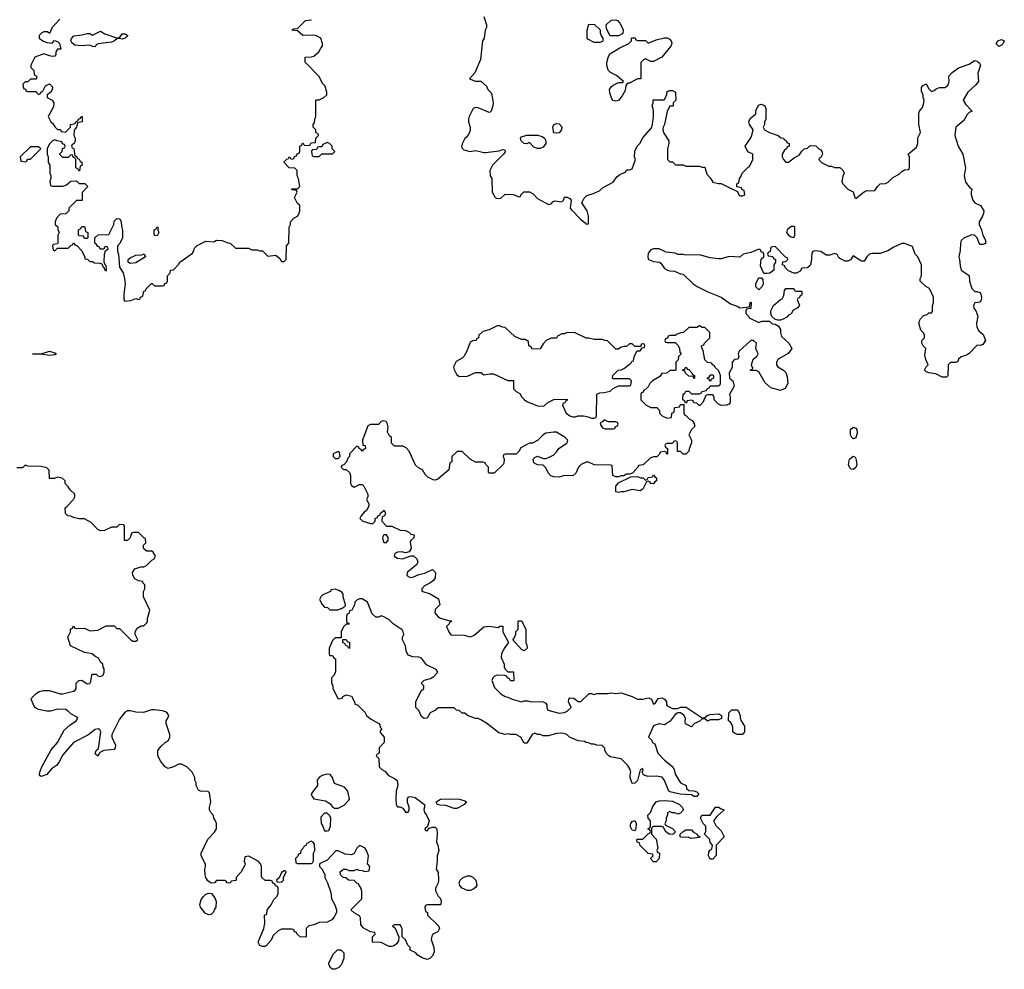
# Model space of a CAD drawing. Header units: inches. Extents: x 2535814 to 2694957, y 540737 to 728403.
# Tile 77 of 106: x 2553770 to 2561070, y 701569 to 708607. Entities that reach past the tile are written whole.
import ezdxf

# ---------------------------------------------------------------- set-up
doc = ezdxf.new("R2010")
doc.units = ezdxf.units.IN
doc.header["$MEASUREMENT"] = 0
doc.layers.add('C5750', color=7, linetype='Continuous')
doc.layers.add('C5760', color=7, linetype='Continuous')

msp = doc.modelspace()

# ---------------------------------------------------------------- linework, layer by layer
at = {"layer": 'C5750', "color": 5, "elevation": 40}
for points in [[(2554067.7, 708612.3), (2554012, 708550), (2553990, 708506), (2553976.4, 708516.4), (2553950, 708518), (2553934, 708510), (2553914, 708490), (2553914, 708470), (2553942, 708450), (2553970, 708438.8), (2554010, 708434), (2554028, 708452), (2554050, 708444.7), (2554064.7, 708430), (2554074, 708390), (2554050, 708388), (2554038, 708370), (2554038, 708350), (2554030, 708338), (2554010, 708335.3), (2553990, 708339), (2553950, 708354), (2553882, 708330), (2553852, 708270), (2553852.7, 708252.7), (2553874, 708230), (2553878, 708198), (2553894, 708190), (2553894, 708170), (2553890, 708166), (2553850, 708166), (2553830, 708146), (2553810, 708146), (2553794, 708130), (2553798, 708098), (2553812.7, 708092.7), (2553818, 708078), (2553830, 708074), (2553890, 708074), (2553910, 708054), (2553922, 708058), (2553926, 708070), (2553942, 708078), (2553962, 708118), (2553990, 708132), (2554014, 708110), (2554011.6, 708088.4), (2554002, 708070), (2553974, 708050), (2553974, 708030), (2554011.1, 708011.1), (2554022, 707990), (2554019.6, 707960.4), (2553982, 707890), (2554002, 707850), (2554016.9, 707836.9), (2554030, 707814), (2554050, 707794), (2554072.7, 707792.7), (2554078, 707778), (2554110, 707774), (2554146, 707810), (2554146, 707830), (2554182, 707838), (2554186, 707850), (2554202, 707858), (2554206, 707870), (2554222, 707878), (2554226, 707890), (2554234, 707890), (2554234, 707850), (2554198, 707842), (2554192, 707810), (2554172.7, 707787.3), (2554172, 707750), (2554182, 707730), (2554182, 707710), (2554174, 707690), (2554158, 707682), (2554154, 707670), (2554158, 707658), (2554171.6, 707651.6), (2554178, 707598), (2554192.7, 707592.7), (2554198, 707578), (2554210, 707574), (2554218, 707558), (2554231.6, 707551.6), (2554234, 707530), (2554218, 707522), (2554212.7, 707487.3), (2554207.3, 707487.3), (2554202, 707502), (2554186, 707510), (2554186, 707570), (2554182, 707582), (2554167.3, 707587.3), (2554162, 707602), (2554150, 707606), (2554130, 707586), (2554090, 707586), (2554068.4, 707608.4), (2554068, 707612), (2554086, 707630), (2554087.3, 707652.7), (2554102, 707658), (2554106, 707670), (2554102, 707682), (2554087.3, 707687.3), (2554082, 707702), (2554048.4, 707708.4), (2554030, 707718), (2554014, 707710), (2553990, 707686), (2553974, 707650), (2553974, 707610), (2553982, 707590), (2553982, 707550), (2553994, 707530), (2553994, 707470), (2554002, 707450), (2554002, 707430), (2553994, 707410), (2553998, 707378), (2554010, 707374), (2554090, 707374), (2554116.4, 707383.6), (2554148.4, 707411.6), (2554190, 707414), (2554210, 707394), (2554252.7, 707392.7), (2554274, 707370), (2554232.7, 707327.3), (2554232, 707268), (2554190, 707266), (2554134, 707210), (2554134, 707190), (2554112.7, 707167.3), (2554070, 707166), (2554043.6, 707136.4), (2554034, 707110), (2554034, 707090), (2554051.6, 707071.6), (2554052.7, 707052.7), (2554062, 707030), (2554054, 707010), (2554054, 706950), (2554050, 706946), (2554018, 706942), (2554014, 706930), (2554018, 706898), (2554030, 706894), (2554050, 706914), (2554130, 706914), (2554150, 706934), (2554162, 706938), (2554170, 706954), (2554178, 706938), (2554192.7, 706932.7), (2554230, 706894), (2554254, 706846), (2554254, 706834), (2554271.6, 706831.6), (2554290, 706814), (2554310, 706814), (2554325.4, 706805.4), (2554363.6, 706803.6), (2554378, 706798), (2554390, 706774), (2554394, 706774), (2554402, 706750), (2554410, 706746), (2554414, 706750), (2554410, 706786), (2554406, 706786), (2554395.3, 706810), (2554398, 706870), (2554406, 706894), (2554426, 706910), (2554422, 706922), (2554410, 706926), (2554398, 706922), (2554394, 706906), (2554367.3, 706907.3), (2554362, 706922), (2554350, 706926), (2554340.4, 706940.4), (2554326, 706950), (2554326, 706990), (2554352.7, 707012.7), (2554430, 707014), (2554468, 707090), (2554470, 707114), (2554490, 707134), (2554511.3, 707131.3), (2554522, 707110), (2554523.6, 707076.4), (2554531.6, 707048.4), (2554531.6, 706991.6), (2554511.6, 706948.4), (2554494, 706930), (2554494, 706890), (2554502, 706870), (2554510, 706774), (2554536, 706730), (2554546.8, 706690), (2554551.3, 706650), (2554542, 706570), (2554542, 706530), (2554550, 706522), (2554594.6, 706525.4), (2554630, 706542), (2554650, 706534), (2554662, 706538), (2554666, 706550), (2554682, 706558), (2554690, 706594), (2554702, 706598), (2554706, 706610), (2554748.4, 706651.6), (2554751.6, 706651.6), (2554770, 706634), (2554830, 706634), (2554842, 706638), (2554847.3, 706652.7), (2554862, 706658), (2554866, 706670), (2554866, 706710), (2554886, 706730), (2554888.9, 706751.1), (2554910, 706754), (2554948.4, 706791.6), (2554958, 706810), (2555050, 706878), (2555059, 706890), (2555066.6, 706913.4), (2555086.3, 706933.7), (2555150, 706964.7), (2555210, 706962), (2555230, 706972), (2555271.6, 706971.6), (2555312.7, 706952.7), (2555331.6, 706951.6), (2555370, 706914), (2555467.3, 706912.7), (2555490, 706902), (2555530, 706902), (2555550, 706894), (2555570, 706894), (2555610, 706854), (2555670, 706862), (2555698, 706838), (2555710, 706814), (2555730, 706814), (2555746, 706830), (2555748.4, 706931.6), (2555766, 706950), (2555768, 707070), (2555778, 707090), (2555778, 707110), (2555803.1, 707136.9), (2555830, 707152), (2555838, 707162), (2555848, 707190), (2555848, 707210), (2555846, 707230), (2555830, 707246), (2555808, 707290), (2555826, 707330), (2555822, 707342), (2555790, 707346), (2555786, 707350), (2555790, 707354), (2555830, 707354), (2555846, 707370), (2555838, 707430), (2555826, 707450), (2555826, 707490), (2555810, 707506), (2555768.4, 707508.4), (2555728.9, 707551.1), (2555750, 707574), (2555762, 707578), (2555770, 707594), (2555778, 707578), (2555790, 707574), (2555802, 707578), (2555807.3, 707592.7), (2555822, 707598), (2555827.3, 707612.7), (2555842, 707618), (2555846, 707630), (2555846, 707670), (2555862, 707678), (2555867.3, 707692.7), (2555872.7, 707692.7), (2555878, 707678), (2555910, 707674), (2555922, 707678), (2555930, 707694), (2555962, 707698), (2555966, 707730), (2555986, 707750), (2555982, 707762), (2555966, 707770), (2555966, 707790), (2555946, 707810), (2555946, 707830), (2555956.4, 707843.6), (2555958, 707870), (2555966, 707890), (2555966, 708010), (2555970, 708014), (2555990, 708014), (2556026, 708030), (2556046, 708050), (2556048, 708070), (2556033.6, 708113.6), (2556014.6, 708134.6), (2555990, 708186), (2555887.3, 708292.7), (2555886, 708330), (2555930, 708332), (2555950, 708338), (2555988.7, 708370), (2556002.7, 708397.3), (2556015.3, 708410), (2556015.3, 708430), (2556002, 708470), (2555970, 708488.7), (2555950, 708493.2), (2555870, 708489.2), (2555830, 708524), (2555788, 708530), (2555800.4, 708539.6), (2555830, 708542), (2555890, 708601), (2555932.5, 708607.5)], [(2557211.3, 708630), (2557231.3, 708570), (2557231.3, 708550), (2557222, 708530), (2557214, 708470), (2557202, 708450), (2557187.1, 708312.9), (2557145.4, 708214.6), (2557106, 708170), (2557150, 708152), (2557190, 708152), (2557230, 708114), (2557242, 708090), (2557265.4, 708065.4), (2557271.1, 708051.1), (2557281, 707990), (2557278, 707970), (2557264.7, 707930), (2557258.8, 707921.2), (2557250, 707919), (2557170, 707954), (2557150, 707955.3), (2557131.6, 707948.4), (2557102, 707890), (2557098, 707870), (2557098, 707850), (2557110.9, 707810.9), (2557110, 707786), (2557099.8, 707760.2), (2557083.6, 707736.4), (2557070, 707726), (2557050, 707686), (2557044.7, 707664.7), (2557050, 707654), (2557063.6, 707643.6), (2557110, 707631.3), (2557150, 707638), (2557210, 707622), (2557222.5, 707622.5), (2557324, 707636), (2557350, 707644.7), (2557362, 707642), (2557370, 707634), (2557372, 707630), (2557358, 707610), (2557274.8, 707530), (2557256, 707490), (2557258, 707450), (2557271.3, 707430), (2557274, 707330), (2557294, 707290), (2557310, 707282), (2557336.4, 707283.6), (2557370, 707314), (2557430, 707312), (2557470, 707294), (2557482, 707298), (2557486, 707310), (2557508.4, 707331.6), (2557550, 707332), (2557576.9, 707316.9), (2557610, 707282), (2557690, 707238), (2557710, 707242), (2557722, 707258), (2557736.4, 707263.6), (2557790, 707258), (2557802, 707270), (2557808.9, 707291.1), (2557830, 707292), (2557850, 707282), (2557858, 707270), (2557852, 707210), (2557859.6, 707199.6), (2557927.9, 707127.9), (2557962.8, 707102.8), (2557970, 707092), (2557986, 707094), (2557988, 707150), (2557978, 707190), (2557938, 707250), (2557954.6, 707285.4), (2557974.6, 707305.4), (2558030, 707322), (2558070, 707342), (2558090, 707362), (2558170, 707402), (2558196.4, 707443.6), (2558220.4, 707459.6), (2558262, 707478), (2558270, 707494), (2558290, 707494), (2558310, 707502), (2558335.3, 707570), (2558328, 707590), (2558330, 707634), (2558348, 707670), (2558368, 707690), (2558390, 707732), (2558453.6, 707806.4), (2558462, 707830), (2558468.7, 707890), (2558468, 707930), (2558467.3, 707947.3), (2558458, 707970), (2558466, 707990), (2558467.3, 708012.7), (2558547.3, 708012.7), (2558556.4, 708023.6), (2558567.3, 708052.7), (2558570, 708074), (2558590, 708082), (2558610, 708082), (2558632, 708070), (2558634, 708010), (2558614, 707990), (2558614, 707970), (2558610, 707966), (2558590, 707966), (2558571.1, 707928.9), (2558550.7, 707829.3), (2558541, 707810), (2558538, 707790), (2558546.4, 707766.4), (2558582, 707710), (2558582, 707690), (2558572, 707650), (2558572.7, 707592.7), (2558574, 707570), (2558590, 707554), (2558610, 707554), (2558632.7, 707532.7), (2558690, 707532), (2558710, 707522), (2558810, 707522), (2558830, 707514), (2558850, 707514), (2558863.6, 707463.6), (2558890, 707434), (2558910, 707402), (2558950, 707392), (2558970, 707392), (2559039.6, 707359.6), (2559092.7, 707332.7), (2559102, 707310), (2559110, 707302), (2559130, 707302), (2559146, 707310), (2559142, 707342), (2559127.3, 707347.3), (2559122, 707362), (2559087.3, 707367.3), (2559086, 707390), (2559102, 707398), (2559106, 707430), (2559116.4, 707443.6), (2559126, 707470), (2559170, 707514), (2559182, 707518), (2559206, 707570), (2559206, 707610), (2559168.9, 707628.9), (2559148, 707670), (2559190, 707732), (2559199, 707750), (2559208.7, 707790), (2559182, 707830), (2559175.3, 707850), (2559185.6, 707874.4), (2559228, 707910), (2559228.9, 707931.1), (2559247.3, 707972.7), (2559270, 707982), (2559294, 707970), (2559302, 707950), (2559302, 707870), (2559292.7, 707847.3), (2559292, 707830), (2559282, 707810), (2559291.6, 707791.6), (2559330, 707771.3), (2559394, 707750), (2559412.7, 707732.7), (2559434, 707730), (2559438, 707718), (2559450, 707714), (2559458, 707698), (2559474, 707690), (2559474, 707670), (2559458, 707662), (2559454, 707650), (2559439.6, 707640.4), (2559422, 707610), (2559422, 707590), (2559432, 707570), (2559450, 707552), (2559470, 707552), (2559514.6, 707585.4), (2559550, 707602), (2559570, 707634), (2559586, 707650), (2559610, 707654), (2559630, 707674), (2559672.7, 707672.7), (2559694, 707650), (2559710, 707642), (2559718, 707630), (2559722, 707610), (2559710, 707586), (2559698, 707582), (2559694, 707570), (2559714, 707550), (2559770, 707522), (2559790, 707522), (2559811.6, 707511.6), (2559851.1, 707511.1), (2559872.7, 707492.7), (2559882, 707470), (2559871.6, 707448.4), (2559866, 707410), (2559870, 707394), (2559910, 707352), (2559950, 707332), (2559962, 707290), (2559970, 707282), (2560000, 707307)], [(2560000, 706824.7), (2559950, 706858), (2559930, 706828), (2559910, 706818), (2559890, 706818), (2559854.6, 706834.6), (2559843.1, 706843.1), (2559830, 706866), (2559814.6, 706874.6), (2559776.9, 706863.1), (2559750, 706862), (2559710, 706888.7), (2559665.4, 706894.6), (2559651.6, 706888.4), (2559643.6, 706876.4), (2559638, 706810), (2559630, 706786), (2559610, 706768), (2559570, 706766), (2559556.9, 706743.1), (2559530, 706728), (2559508.4, 706728.4), (2559470, 706746), (2559446, 706770), (2559442, 706782), (2559426, 706790), (2559427.3, 706812.7), (2559450, 706814), (2559466, 706830), (2559462, 706842), (2559447.3, 706847.3), (2559370, 706926), (2559338, 706922), (2559334, 706890), (2559318, 706882), (2559314, 706870), (2559318, 706858), (2559352.7, 706852.7), (2559358, 706838), (2559374, 706830), (2559374, 706810), (2559362, 706790), (2559362, 706750), (2559331.6, 706728.4), (2559310, 706726), (2559287.3, 706727.3), (2559263.1, 706783.1), (2559268.4, 706831.6), (2559286, 706850), (2559286, 706870), (2559282, 706882), (2559267.3, 706887.3), (2559262, 706902), (2559250, 706906), (2559190, 706882), (2559134, 706870), (2559110, 706848), (2559030, 706852.7), (2558970, 706835.3), (2558950, 706834), (2558890, 706841.2), (2558810, 706864), (2558710, 706862), (2558690, 706868), (2558650, 706868), (2558630, 706878), (2558563.1, 706883.1), (2558510, 706908.7), (2558470, 706909), (2558450, 706902), (2558430, 706878), (2558426, 706846), (2558432, 706830), (2558470, 706816), (2558514, 706810), (2558523.6, 706803.6), (2558550, 706762), (2558574, 706750), (2558590, 706744.7), (2558623.6, 706743.6), (2558670, 706724.7), (2558690, 706722), (2558762, 706650), (2558792, 706630), (2558872, 706590), (2558970, 706551.3), (2559041, 706501), (2559090, 706484.7), (2559110, 706472), (2559182, 706478), (2559186, 706510), (2559192.7, 706512.7), (2559190, 706466), (2559158, 706462), (2559154, 706450), (2559154, 706430), (2559174, 706410), (2559178, 706398), (2559250, 706362), (2559272.7, 706372.7), (2559330, 706374), (2559350, 706354), (2559371.6, 706351.6), (2559396.9, 706336.9), (2559411.3, 706311.3), (2559411.3, 706288.7), (2559418.8, 706258.8), (2559471.3, 706210), (2559494, 706170), (2559466.4, 706133.6), (2559394, 706090), (2559382, 706070), (2559382, 706050), (2559390, 706034), (2559434, 706010), (2559451.1, 705991.1), (2559459.8, 705959.8), (2559464.7, 705910), (2559446.4, 705873.6), (2559410, 705859), (2559338, 705878), (2559296.4, 705916.4), (2559250, 705998), (2559230, 706008), (2559190, 706006), (2559186, 706010), (2559202, 706018), (2559206, 706030), (2559198, 706038), (2559195.3, 706050), (2559209, 706090), (2559235.3, 706110), (2559244, 706130), (2559228.7, 706170), (2559233.2, 706210), (2559210, 706228.7), (2559190, 706228.7), (2559104.7, 706150), (2559098, 706130), (2559102, 706110), (2559094, 706090), (2559070, 706088), (2559052, 706070), (2559052, 706030), (2559031.3, 705990), (2559032, 705950), (2559058, 705930), (2559066, 705890), (2559032, 705830), (2559038, 705810), (2559038, 705770), (2559030, 705758), (2559010.9, 705749.1), (2558970, 705748.7), (2558950, 705758), (2558918, 705790), (2558918, 705810), (2558910, 705826), (2558870, 705826), (2558858, 705822), (2558834, 705770), (2558811.6, 705748.4), (2558808.4, 705748.4), (2558790, 705766), (2558767.3, 705767.3), (2558762, 705782), (2558750, 705786), (2558718, 705782), (2558712.7, 705767.3), (2558706, 705766), (2558702, 705782), (2558686, 705790), (2558688.4, 705831.6), (2558702, 705838), (2558710, 705854), (2558730, 705854), (2558750, 705834), (2558810, 705834), (2558822, 705838), (2558828.4, 705851.6), (2558862, 705858), (2558866, 705870), (2558882, 705878), (2558890, 705894), (2558950, 705894), (2558962, 705898), (2558966, 705910), (2558966, 705970), (2558958, 705990), (2558950, 706006), (2558926, 706030), (2558922, 706042), (2558906, 706050), (2558902, 706062), (2558870, 706066), (2558850, 706086), (2558836.4, 706156.4), (2558827.3, 706172.7), (2558826, 706190), (2558842, 706198), (2558846, 706210), (2558886, 706250), (2558886, 706290), (2558850, 706326), (2558830, 706326), (2558810, 706338), (2558790, 706326), (2558730, 706326), (2558691.6, 706288.4), (2558672.7, 706287.3), (2558643.6, 706276.4), (2558630, 706266), (2558590, 706266), (2558578, 706262), (2558572.7, 706247.3), (2558558, 706242), (2558554, 706230), (2558558, 706218), (2558570, 706214), (2558630, 706214), (2558651.6, 706191.6), (2558662, 706170), (2558663.6, 706143.6), (2558674, 706130), (2558654, 706110), (2558652.7, 706087.3), (2558634, 706070), (2558634, 706010), (2558630, 706006), (2558590, 706006), (2558567.3, 705987.3), (2558530, 705986), (2558516.9, 705963.1), (2558462, 705930), (2558442, 705910), (2558430, 705886), (2558410, 705866), (2558398, 705862), (2558392.7, 705847.3), (2558378, 705842), (2558374, 705830), (2558374, 705790), (2558414, 705750), (2558430, 705742), (2558450, 705734), (2558492.7, 705732.7), (2558514, 705710), (2558514, 705690), (2558534, 705670), (2558570, 705654), (2558602, 705658), (2558606, 705690), (2558622, 705698), (2558626, 705730), (2558630, 705734), (2558662, 705738), (2558670, 705754), (2558694, 705754), (2558694, 705690), (2558698, 705678), (2558710, 705674), (2558734, 705650), (2558756.9, 705636.9), (2558774, 705610), (2558772, 705590), (2558752, 705570), (2558732, 705530), (2558752, 705490), (2558752, 705470), (2558732.7, 705427.3), (2558731.6, 705408.4), (2558710, 705386), (2558690, 705386), (2558670, 705406), (2558647.3, 705407.3), (2558646, 705470), (2558642, 705482), (2558630, 705486), (2558618, 705482), (2558610, 705466), (2558570, 705466), (2558558, 705462), (2558554, 705450), (2558558, 705438), (2558574, 705430), (2558572.7, 705387.3), (2558567.3, 705387.3), (2558562, 705402), (2558550, 705406), (2558518, 705402), (2558512.7, 705387.3), (2558492.7, 705367.3), (2558470, 705366), (2558443.6, 705356.4), (2558391.6, 705308.4), (2558358, 705302), (2558354, 705290), (2558312.7, 705247.3), (2558290, 705238), (2558270, 705238), (2558250, 705226), (2558230, 705226), (2558210, 705218), (2558190, 705218), (2558168, 705230), (2558162, 705302), (2558150, 705306), (2558030, 705308.7), (2557988.4, 705328.4), (2557970, 705328.7), (2557932, 705310), (2557912, 705290), (2557892.7, 705247.3), (2557870, 705226), (2557810, 705228), (2557770, 705215.3), (2557730, 705218), (2557707.3, 705227.3), (2557688.4, 705248.4), (2557670, 705286), (2557650, 705306), (2557610, 705308), (2557582, 705322), (2557578, 705350), (2557590, 705362), (2557610, 705372), (2557650, 705354), (2557670, 705354), (2557690, 705362), (2557730, 705382), (2557753.6, 705406.4), (2557768, 705430), (2557828, 705470), (2557834, 705490), (2557815.3, 705510), (2557750, 705549), (2557731.1, 705548.9), (2557670, 705542), (2557652, 705530), (2557610, 705488), (2557571.6, 705468.4), (2557552.7, 705467.3), (2557530, 705458), (2557486.4, 705433.6), (2557470, 705406), (2557450, 705386), (2557370, 705386), (2557358, 705382), (2557354, 705370), (2557362, 705350), (2557359.6, 705320.4), (2557354, 705310), (2557287.3, 705247.3), (2557250, 705246), (2557246, 705250), (2557246, 705290), (2557226, 705310), (2557222, 705322), (2557207.3, 705327.3), (2557148.4, 705328.4), (2557108.9, 705348.9), (2557050, 705406), (2557012.7, 705407.3), (2556974, 705370), (2556974, 705330), (2556958, 705322), (2556952, 705270), (2556870, 705202), (2556850, 705195.3), (2556836.4, 705196.4), (2556796.4, 705216.4), (2556776.4, 705236.4), (2556755.3, 705270), (2556726.3, 705286.3), (2556705.6, 705305.6), (2556658, 705410), (2556634.6, 705434.6), (2556610, 705446), (2556550, 705446), (2556527.3, 705467.3), (2556526, 705510), (2556510, 705526), (2556498, 705550), (2556502, 705590), (2556498, 705610), (2556486, 705630), (2556465.4, 705634.6), (2556450, 705628), (2556430, 705608), (2556370, 705608), (2556350, 705598), (2556312, 705490), (2556314, 705454), (2556332, 705450), (2556334, 705430), (2556318, 705422), (2556310, 705408), (2556302, 705422), (2556286, 705430), (2556282, 705442), (2556270, 705446), (2556214, 705390), (2556214, 705370), (2556203.6, 705356.4), (2556194, 705330), (2556172.7, 705307.3), (2556158, 705302), (2556154, 705290), (2556170, 705274), (2556190, 705274), (2556214, 705250), (2556222, 705230), (2556222, 705170), (2556230, 705154), (2556250, 705142), (2556290, 705162), (2556310, 705162), (2556322, 705150), (2556352, 705090), (2556352, 705070), (2556342, 705050), (2556359.6, 705019.6), (2556359.6, 705000.4), (2556342, 704970), (2556323.5, 704956.5), (2556301, 704930), (2556292, 704910), (2556314, 704890), (2556370, 704872), (2556387.3, 704872.7), (2556406, 704890), (2556406, 704910), (2556422, 704918), (2556426, 704930), (2556442, 704938), (2556446, 704950), (2556471.1, 704971.1), (2556482, 704950), (2556474, 704930), (2556458, 704922), (2556454, 704890), (2556490, 704854), (2556530, 704854), (2556590, 704824.7), (2556630, 704822), (2556654, 704810), (2556670, 704794), (2556694, 704790), (2556692.7, 704767.3), (2556670, 704746), (2556665.4, 704734.6), (2556671.3, 704688.7), (2556658, 704662), (2556630, 704655.3), (2556603.1, 704663.1), (2556570, 704661.2), (2556551.3, 704650), (2556547.3, 704630), (2556570, 704616), (2556608.9, 704611.1), (2556670, 704634), (2556690, 704634), (2556714, 704610), (2556722, 704590), (2556714, 704570), (2556642.8, 704510), (2556640.7, 704490), (2556650, 704480.7), (2556670, 704474), (2556690, 704477.3), (2556730, 704496), (2556774.6, 704505.4), (2556830, 704532), (2556854, 704510), (2556851.3, 704470), (2556838, 704450), (2556812, 704430), (2556771.3, 704410), (2556751.3, 704390), (2556751.6, 704371.6), (2556812.8, 704352.8), (2556874.4, 704314.4), (2556884.7, 704270), (2556850, 704235.3), (2556847.7, 704210), (2556870, 704182.8), (2556890, 704171), (2556950, 704154), (2556972.7, 704152.7), (2556970, 704146), (2556958, 704142), (2556954, 704130), (2556934, 704110), (2556952, 704070), (2556967.5, 704047.5), (2557066.4, 704046.4), (2557110, 704032), (2557138, 704042), (2557210, 704106), (2557250, 704111), (2557318, 704102), (2557330, 704112), (2557352.7, 704112.7), (2557352, 704070), (2557394, 703990), (2557366.4, 703953.6), (2557342, 703910), (2557339.6, 703879.6), (2557362, 703830), (2557362, 703810), (2557370, 703794), (2557390, 703774), (2557430, 703774), (2557434, 703710), (2557430, 703706), (2557410, 703706), (2557402, 703722), (2557386, 703730), (2557382, 703742), (2557367.3, 703747.3), (2557310, 703749), (2557290, 703742), (2557278, 703730), (2557271, 703710), (2557290, 703658), (2557338, 703610), (2557370, 703591), (2557390, 703586.8), (2557422, 703570), (2557490, 703551), (2557510, 703558), (2557538, 703558), (2557552.7, 703552.7), (2557650, 703551.3), (2557670, 703542), (2557678, 703530), (2557678, 703510), (2557686, 703490), (2557770, 703467.7), (2557808.9, 703471.1), (2557830, 703482), (2557858, 703510), (2557838, 703550), (2557842, 703570), (2557850, 703582), (2557879.6, 703579.6), (2557910, 703554), (2557930, 703554), (2557992.7, 703612.7), (2558010, 703614), (2558030, 703604.7), (2558048, 703612), (2558130, 703612), (2558150, 703618), (2558190, 703612), (2558230, 703618.8), (2558310.7, 703590.7), (2558350, 703571), (2558388.9, 703571.1), (2558430, 703582), (2558439.6, 703579.6), (2558454, 703570), (2558470, 703534), (2558482, 703538), (2558504, 703576), (2558530, 703581), (2558551, 703571), (2558559.8, 703559.8), (2558564.7, 703550), (2558564.7, 703530), (2558570, 703522), (2558610, 703502), (2558650, 703502), (2558670, 703512), (2558711.1, 703511.1), (2558830, 703432), (2558847.3, 703432.7), (2558866, 703450), (2558890, 703458), (2558950, 703462), (2558974, 703450), (2558972.7, 703427.3), (2558950, 703418), (2558890, 703418), (2558868.7, 703408.7), (2558850, 703426), (2558830, 703426), (2558811.6, 703408.4), (2558774, 703390), (2558750, 703366), (2558707.3, 703387.3), (2558703.1, 703403.1), (2558705.2, 703430), (2558693.2, 703453.2), (2558670, 703468.7), (2558650, 703469), (2558630, 703458), (2558593, 703407), (2558556.3, 703383.7), (2558550, 703381.2), (2558510, 703389.2), (2558470, 703374), (2558432, 703290), (2558454, 703270), (2558462, 703250), (2558478.8, 703238.8), (2558502, 703170), (2558550, 703118), (2558610.9, 703070.9), (2558622, 703050), (2558630, 703014), (2558670, 702952), (2558711.1, 702931.1), (2558714, 702910), (2558730, 702894), (2558768.4, 702891.6), (2558790, 702884.7), (2558804.7, 702870), (2558790, 702848.7), (2558770, 702849), (2558750, 702862), (2558665.6, 702865.6), (2558590, 702885.2), (2558584, 702890), (2558550, 702968), (2558533.2, 702993.2), (2558490, 703001.2), (2558430, 702997), (2558404.1, 703004.1), (2558395.3, 703010), (2558386, 703030), (2558392.9, 703047.1), (2558390, 703058), (2558370, 703046), (2558350.7, 702969.3), (2558330, 702948), (2558310, 702946), (2558295.3, 702990), (2558295.3, 703010), (2558302, 703030), (2558295.3, 703050), (2558278.6, 703078.6), (2558228.9, 703128.9), (2558150, 703144), (2558138, 703150), (2558118, 703170), (2558108, 703192), (2558108, 703208), (2558087.3, 703227.3), (2558048.9, 703228.9), (2558030, 703238), (2558010, 703238), (2557988.4, 703248.4), (2557968.9, 703248.9), (2557958, 703258), (2557910, 703262), (2557846, 703290), (2557826, 703310), (2557814.6, 703314.6), (2557790, 703318), (2557750, 703315.3), (2557690, 703298), (2557650, 703298), (2557630, 703308), (2557610, 703308), (2557590, 703318), (2557570, 703308), (2557530, 703246), (2557510, 703246), (2557486, 703290), (2557448.4, 703308.4), (2557410, 703308.7), (2557394, 703314), (2557370, 703309), (2557322, 703322), (2557230, 703394), (2557190, 703419), (2557170, 703428.7), (2557150, 703428.7), (2557090, 703448.7), (2557070, 703468), (2557050, 703468), (2557027.3, 703487.3), (2557008.4, 703488.4), (2556990, 703506), (2556872.7, 703507.3), (2556854, 703490), (2556814, 703470), (2556790.6, 703429.4), (2556770, 703426.6), (2556750, 703442), (2556730, 703486), (2556706, 703510), (2556708, 703550), (2556747.3, 703632.7), (2556766, 703650), (2556766, 703670), (2556746, 703690), (2556769.3, 703710.7), (2556816.5, 703723.5), (2556841.2, 703738.8), (2556869, 703770), (2556859, 703790), (2556786.3, 703826.3), (2556750, 703875.1), (2556730, 703882), (2556684, 703884), (2556650, 703898), (2556635.3, 703930), (2556630, 703966), (2556608, 704010), (2556608.7, 704030), (2556619, 704050), (2556614, 704070), (2556604.7, 704084.7), (2556538, 704130), (2556510, 704158), (2556470, 704182), (2556450, 704188), (2556430, 704178), (2556410, 704178), (2556382.7, 704202.7), (2556348, 704290), (2556310, 704314), (2556290, 704315.3), (2556271.6, 704308.4), (2556254, 704290), (2556252, 704270), (2556232, 704230), (2556214, 704226), (2556210, 704206), (2556198, 704202), (2556192.7, 704187.3), (2556192.7, 704152.7), (2556198, 704138), (2556210, 704134), (2556212.7, 704127.3), (2556190, 704126), (2556170, 704106), (2556154, 704070), (2556154, 704026), (2556110, 704026), (2556090, 704006), (2556064.7, 703950), (2556063.6, 703903.6), (2556070, 703894), (2556090, 703894), (2556098, 703878), (2556112, 703870), (2556112, 703770), (2556096.9, 703743.1), (2556082, 703730), (2556082, 703690), (2556091.6, 703671.6), (2556092.7, 703652.7), (2556102, 703630), (2556130, 703574), (2556162, 703578), (2556166, 703590), (2556190, 703602), (2556230, 703592), (2556254, 703546), (2556254, 703534), (2556274, 703530), (2556292.7, 703512.7), (2556330, 703474), (2556342, 703450), (2556370, 703424.7), (2556431.6, 703391.6), (2556439.6, 703379.6), (2556443.6, 703363.6), (2556454, 703350), (2556443.6, 703336.4), (2556443.6, 703323.6), (2556472, 703290), (2556472, 703250), (2556434, 703210), (2556434, 703170), (2556418, 703162), (2556414, 703150), (2556432, 703132), (2556434, 703070), (2556454, 703050), (2556476.9, 703036.9), (2556504.5, 703004.5), (2556550, 702984), (2556567.9, 702967.9), (2556573.4, 702930), (2556560.7, 702890), (2556558, 702830), (2556562, 702790), (2556570, 702774), (2556590, 702772), (2556610, 702762), (2556630, 702734), (2556650, 702734), (2556658, 702750), (2556658, 702770), (2556644, 702804), (2556645.6, 702834.4), (2556654, 702846), (2556669.4, 702850.6), (2556701.4, 702841.4), (2556772, 702790), (2556772, 702770), (2556766, 702754), (2556771, 702730), (2556786.8, 702710), (2556804.7, 702670), (2556794, 702626), (2556774, 702610), (2556778, 702598), (2556790, 702594), (2556806, 702614), (2556830, 702622), (2556850, 702622), (2556862, 702610), (2556864.7, 702570), (2556861, 702510), (2556871, 702490), (2556878, 702450), (2556864.7, 702410), (2556866, 702370), (2556858, 702310), (2556872.7, 702287.3), (2556874, 702230), (2556871.6, 702208.4), (2556852, 702170), (2556852, 702150), (2556871.6, 702111.6), (2556890, 702094), (2556894, 702070), (2556890, 702046), (2556790, 702046), (2556778, 702042), (2556774, 702030), (2556778, 701998), (2556794, 701990), (2556794, 701970), (2556874, 701890), (2556882, 701870), (2556870, 701846), (2556834, 701830), (2556825.4, 701814.6), (2556821, 701790), (2556841, 701730), (2556842, 701698), (2556830.9, 701669.1), (2556810, 701648), (2556790, 701642), (2556754.6, 701654.6), (2556716.4, 701676.4), (2556706, 701690), (2556666, 701710), (2556666, 701730), (2556647.3, 701747.3), (2556630, 701786), (2556606, 701810), (2556606, 701870), (2556590, 701898), (2556550, 701898), (2556534, 701890), (2556552.7, 701872.7), (2556582, 701810), (2556579.6, 701780.4), (2556563.6, 701756.4), (2556550, 701746), (2556530, 701738), (2556510, 701738), (2556450, 701768), (2556386, 701770), (2556386, 701810), (2556406, 701830), (2556402, 701842), (2556370, 701846), (2556316.4, 701876.4), (2556300.4, 701900.4), (2556298, 701950), (2556290, 701966), (2556250, 701986), (2556226, 702010), (2556306, 702090), (2556307.3, 702147.3), (2556298, 702178), (2556286, 702190), (2556282, 702202), (2556270, 702206), (2556250, 702226), (2556208.4, 702228.4), (2556187.3, 702247.3), (2556168.4, 702248.4), (2556148.4, 702268.4), (2556146, 702290), (2556170, 702311.3), (2556191.1, 702311.1), (2556210, 702302), (2556250, 702302), (2556270, 702312), (2556283.6, 702303.6), (2556310, 702302), (2556330, 702294), (2556362, 702298), (2556366, 702330), (2556348, 702350), (2556355.3, 702410), (2556342, 702450), (2556330, 702468), (2556290, 702486), (2556270, 702466), (2556250, 702426), (2556230, 702418), (2556183.1, 702423.1), (2556130, 702448), (2556112.7, 702447.3), (2556050, 702378), (2555994, 702350), (2555994, 702330), (2556010, 702314), (2556031.6, 702271.6), (2556032, 702250), (2556052, 702210), (2556076.9, 702136.9), (2556082, 702090), (2556106.4, 702046.4), (2556118, 702010), (2556118, 701990), (2556102, 701958), (2556083.6, 701936.4), (2556050, 701918), (2555990, 701915.3), (2555950, 701898), (2555914, 701890), (2555894, 701870), (2555894, 701810), (2555890, 701806), (2555848.4, 701808.4), (2555826, 701830), (2555822, 701842), (2555807.3, 701847.3), (2555802, 701862), (2555790, 701866), (2555710, 701866), (2555685.4, 701854.6), (2555650, 701818), (2555635.3, 701784.7), (2555596.9, 701743.1), (2555590, 701738), (2555570, 701738), (2555550, 701746), (2555538, 701770), (2555579, 701870), (2555588, 701910), (2555586, 701970), (2555602, 701978), (2555606, 702010), (2555633.6, 702046.4), (2555654.6, 702085.4), (2555678, 702110), (2555686, 702130), (2555686, 702170), (2555682, 702182), (2555667.3, 702187.3), (2555662, 702202), (2555647.3, 702207.3), (2555642, 702222), (2555630, 702226), (2555590, 702226), (2555566, 702250), (2555562, 702262), (2555562, 702330), (2555555.3, 702350), (2555538, 702370), (2555470, 702408), (2555438, 702402), (2555434, 702370), (2555442, 702350), (2555439.6, 702340.4), (2555412, 702290), (2555374, 702250), (2555374, 702230), (2555370, 702226), (2555338, 702222), (2555330, 702206), (2555308.4, 702208.4), (2555302, 702222), (2555290, 702226), (2555230, 702226), (2555214, 702210), (2555190, 702206), (2555164.7, 702224.7), (2555149.3, 702249.3), (2555144, 702270), (2555142, 702310), (2555148.7, 702330), (2555148.4, 702348.4), (2555115.3, 702410), (2555115.3, 702430), (2555166, 702534), (2555215.5, 702584.5), (2555229, 702610), (2555228.9, 702648.9), (2555222, 702670), (2555208.7, 702690), (2555208, 702708), (2555186, 702730), (2555178, 702750), (2555178, 702770), (2555188, 702810), (2555176.4, 702876.4), (2555167.3, 702887.3), (2555110, 702888), (2555096.4, 702896.4), (2555078, 702930), (2555078, 702950), (2555068, 702970), (2555068, 702990), (2555048.9, 703028.9), (2555008.9, 703068.9), (2554970, 703088), (2554950, 703088.7), (2554910, 703068.7), (2554870, 703058), (2554848.9, 703068.9), (2554815.3, 703110), (2554795.3, 703150), (2554795.3, 703190), (2554818, 703222), (2554848, 703250), (2554870, 703262), (2554884, 703290), (2554884, 703310), (2554855.3, 703390), (2554855.3, 703410), (2554869.4, 703430.6), (2554876, 703450), (2554862.7, 703470), (2554850, 703476.9), (2554830, 703483.6), (2554768.3, 703491.7), (2554748.4, 703491.6), (2554687.1, 703472.9), (2554630, 703473.6), (2554590, 703485.6), (2554570, 703484.2), (2554546.4, 703470), (2554510, 703423.7), (2554454, 703310), (2554454, 703290), (2554481, 703230), (2554478, 703210), (2554470, 703198), (2554394, 703190), (2554364.7, 703175.3), (2554350, 703149), (2554330, 703166), (2554338, 703190), (2554354, 703206), (2554372.7, 703330), (2554363.7, 703343.7), (2554351.5, 703351.5), (2554330, 703346), (2554276, 703304), (2554170, 703249.6), (2554090, 703158.4), (2554059.5, 703100.5), (2554041.8, 703078.2), (2554006.2, 703053.8), (2553970, 703011.8), (2553930, 702997.2), (2553921.5, 703001.5), (2553917.2, 703010), (2553919.5, 703030), (2553934, 703070), (2554003.5, 703196.5), (2554049.5, 703250), (2554099.5, 703340.5), (2554141.1, 703378.9), (2554189, 703410), (2554202, 703430), (2554197.2, 703437.2), (2554150, 703462), (2554130, 703482), (2554110, 703493.2), (2554050, 703497.2), (2553997.3, 703482.7), (2553970, 703481.2), (2553910, 703494.5), (2553887.5, 703507.5), (2553878.4, 703518.4), (2553855.3, 703570), (2553860.2, 703579.8), (2553889.3, 703610.7), (2553913.2, 703626.8), (2553944.7, 703635.3), (2553990, 703636), (2554070, 703610.8), (2554090, 703610.8), (2554169.1, 703630.9), (2554182, 703638), (2554188.7, 703650), (2554189.2, 703690), (2554209.5, 703710.5), (2554230.6, 703710.6), (2554270, 703684.7), (2554290, 703686), (2554298, 703702), (2554304, 703750), (2554310, 703756), (2554336.8, 703756.8), (2554350, 703744.7), (2554370, 703738), (2554388, 703750), (2554395.3, 703770), (2554396.4, 703796.4), (2554388.4, 703808.4), (2554386, 703830), (2554370, 703846), (2554354.6, 703874.6), (2554326, 703890), (2554307.3, 703907.3), (2554250, 703918), (2554147.3, 703967.3), (2554128, 704030), (2554146, 704070), (2554146, 704090), (2554162, 704098), (2554170, 704114), (2554178, 704098), (2554190, 704094), (2554250, 704098), (2554290, 704078), (2554350, 704082), (2554410, 704114), (2554470, 704114), (2554490, 704094), (2554510, 704094), (2554594, 704010), (2554610, 704002), (2554630, 704002), (2554646, 704010), (2554626, 704050), (2554626, 704070), (2554642, 704098), (2554670, 704114), (2554690, 704114), (2554710, 704134), (2554716.4, 704143.6), (2554718, 704170), (2554735.3, 704230), (2554688.7, 704330), (2554688, 704370), (2554698, 704390), (2554698, 704418), (2554686, 704430), (2554682, 704442), (2554650, 704448), (2554624, 704464), (2554608, 704490), (2554606, 704510), (2554624, 704536), (2554668.9, 704551.1), (2554690, 704552), (2554710, 704562), (2554750, 704602), (2554768, 704612), (2554778, 704630), (2554760.4, 704660.4), (2554750, 704668), (2554710, 704668), (2554690, 704686), (2554686, 704710), (2554706, 704730), (2554702, 704762), (2554690, 704766), (2554650, 704806), (2554612.7, 704807.3), (2554598, 704802), (2554590, 704766), (2554570, 704746), (2554550, 704746), (2554546, 704750), (2554546, 704850), (2554542, 704862), (2554510, 704866), (2554490, 704846), (2554450, 704846), (2554399.6, 704820.4), (2554370, 704818), (2554350, 704828), (2554300.4, 704880.4), (2554250, 704908), (2554210, 704908), (2554170, 704918), (2554150, 704928), (2554126, 704930), (2554108.4, 704948.4), (2554106, 704990), (2554120.4, 704999.6), (2554168, 705050), (2554178, 705070), (2554178, 705090), (2554143.1, 705123.1), (2554130, 705146), (2554106, 705170), (2554106, 705190), (2554086, 705210), (2554050, 705215.3), (2554027.3, 705207.3), (2553990, 705206), (2553987.3, 705267.3), (2553970, 705286), (2553930, 705295.3), (2553830, 705298), (2553810, 705306), (2553790, 705286), (2553750, 705286)]]:
    msp.add_lwpolyline(points, dxfattribs=at)
at = {"layer": 'C5750', "color": 5}
for points, elevation in [([(2558030, 708438), (2557983.1, 708463.1), (2557978, 708470), (2557978, 708530), (2557990, 708574), (2558032.7, 708572.7), (2558072.7, 708532.7), (2558074, 708510), (2558083.6, 708483.6), (2558094, 708470), (2558094, 708450), (2558090, 708446), (2558070, 708438)], 40), ([(2558148, 708488), (2558120.4, 708540.4), (2558118, 708570), (2558155.3, 708604.7), (2558190, 708606), (2558201, 708601), (2558220.7, 708580.7), (2558238, 708550), (2558244.7, 708530), (2558242, 708510), (2558238, 708502), (2558210, 708488)], 40), ([(2554488, 708472), (2554510, 708474), (2554530, 708502), (2554550, 708502), (2554572, 708490), (2554550.8, 708469.2), (2554530, 708462), (2554510, 708468), (2554492.7, 708467.3), (2554474, 708450), (2554450, 708442), (2554352, 708428), (2554338, 708422), (2554330, 708406), (2554310, 708408), (2554290, 708418), (2554230, 708413.2), (2554179.3, 708419.3), (2554156, 708436), (2554149.2, 708450), (2554152.9, 708467.1), (2554170, 708486), (2554172.9, 708487.1), (2554230, 708494.8), (2554270, 708506), (2554290, 708504.7), (2554310, 708492), (2554370, 708522), (2554402, 708502)], 40), ([(2558350, 708454), (2558410, 708454), (2558430, 708434), (2558490, 708458), (2558550, 708472), (2558570, 708472), (2558590, 708462), (2558603.6, 708443.6), (2558604.7, 708430), (2558598, 708410), (2558530.9, 708329.1), (2558470, 708298), (2558450, 708298), (2558410, 708318), (2558394, 708310), (2558374, 708290), (2558374, 708170), (2558350, 708168), (2558290, 708138), (2558282, 708138), (2558271.6, 708128.4), (2558263.6, 708116.4), (2558258, 708082), (2558237.1, 708042.9), (2558210, 708008.7), (2558190, 708004), (2558169.3, 708009.3), (2558160.2, 708020.2), (2558144.7, 708064.7), (2558144, 708090), (2558155.3, 708110), (2558170, 708121), (2558210, 708142), (2558238, 708142), (2558246, 708150), (2558193.6, 708193.6), (2558150, 708215.3), (2558133.2, 708233.2), (2558124, 708270), (2558124, 708290), (2558132.9, 708327.1), (2558145.2, 708354.8), (2558220.4, 708399.6), (2558286, 708430), (2558306, 708450), (2558306, 708470), (2558310, 708474), (2558332.7, 708472.7), (2558338, 708458)], 40), ([(2557750, 707765.2), (2557729.4, 707769.4), (2557722, 707810), (2557729.1, 707830.9), (2557750, 707838), (2557770, 707836), (2557790, 707812), (2557786, 707790), (2557770, 707769.3)], 40), ([(2557610, 707652.7), (2557582.7, 707662.7), (2557550, 707698), (2557530, 707688), (2557510, 707688.7), (2557489.1, 707709.1), (2557482, 707730), (2557490, 707738), (2557530, 707751.3), (2557608.9, 707751.1), (2557642.5, 707742.5), (2557661, 707730), (2557670.8, 707710), (2557670.8, 707690), (2557650, 707662.7), (2557630, 707652.7)], 40), ([(2553910, 707666), (2553850, 707666), (2553774, 707590), (2553778, 707558), (2553810, 707554), (2553822, 707558), (2553827.3, 707572.7), (2553850, 707574), (2553926, 707650)], 40), ([(2556050, 707698), (2556018, 707682), (2556010, 707666), (2555990, 707666), (2555978, 707662), (2555970, 707646), (2555938, 707642), (2555934, 707630), (2555938, 707598), (2555950, 707594), (2555990, 707594), (2556010, 707614), (2556090, 707614), (2556106, 707630), (2556086, 707650), (2556086, 707670), (2556066, 707690)], 40), ([(2554250, 706986), (2554242, 707002), (2554210, 707006), (2554206, 707010), (2554206, 707050), (2554222, 707058), (2554230, 707074), (2554250, 707074), (2554254, 707070), (2554258, 707038), (2554274, 707030), (2554274, 706990), (2554270, 706986)], 40), ([(2554790, 707006), (2554768.9, 707008.9), (2554766, 707030), (2554766, 707050), (2554782, 707058), (2554790, 707072), (2554794, 707070), (2554794, 707050), (2554802, 707030)], 40), ([(2559510, 707075.3), (2559490, 707075.1), (2559460.7, 707050), (2559456, 707030), (2559470, 707011.3), (2559490, 706998), (2559510, 706994), (2559518, 707010), (2559518, 707070)], 40), ([(2554590, 706799), (2554575.3, 706810), (2554574, 706830), (2554590, 706842.8), (2554630, 706861), (2554675.3, 706864.7), (2554692.7, 706872.7), (2554702, 706850), (2554630, 706806)], 40), ([(2559250, 706606), (2559228.4, 706628.4), (2559228.9, 706651.1), (2559250, 706694), (2559270, 706694), (2559279.6, 706679.6), (2559282, 706650), (2559274, 706630)], 40), ([(2559530, 706594), (2559570, 706594), (2559570, 706566), (2559558, 706562), (2559550, 706546), (2559538, 706542), (2559534, 706530), (2559551.6, 706491.6), (2559550, 706486), (2559534, 706470), (2559505.4, 706454.6), (2559490, 706426), (2559470, 706418), (2559457.3, 706402.7), (2559430, 706388.7), (2559410, 706379), (2559390, 706379), (2559368, 706388), (2559347.3, 706407.3), (2559338, 706430), (2559338, 706450), (2559358, 706490), (2559410, 706534), (2559422, 706538), (2559436.4, 706563.6), (2559440.4, 706599.6), (2559450, 706614), (2559510, 706614), (2559518, 706598)], 40), ([(2557330, 706338), (2557310, 706338), (2557250, 706308), (2557203.6, 706296.4), (2557174, 706270), (2557171.6, 706248.4), (2557158, 706242), (2557154, 706230), (2557130, 706228), (2557110, 706218), (2557084.7, 706150), (2557062, 706110), (2557050, 706098), (2557005.4, 706074.6), (2556985.4, 706034.6), (2556990, 706014), (2557010, 705974), (2557030, 705962), (2557090, 705964.7), (2557148.4, 705991.6), (2557190, 705992), (2557210, 705974), (2557256.4, 705983.6), (2557283.6, 705983.6), (2557390, 705934), (2557430, 705932), (2557432, 705870), (2557450, 705852), (2557476.9, 705836.9), (2557492, 705810), (2557512, 705790), (2557530, 705778), (2557610, 705744.7), (2557656.4, 705743.6), (2557686, 705770), (2557730, 705792), (2557830, 705794), (2557832.7, 705787.3), (2557818, 705782), (2557812.7, 705767.3), (2557798, 705762), (2557794, 705750), (2557822, 705690), (2557850, 705671.3), (2557870, 705664.7), (2557890, 705664.7), (2557909, 705671), (2557950, 705671), (2557984.7, 705664.7), (2558010, 705654), (2558030, 705654), (2558042, 705658), (2558046, 705670), (2558050, 705832), (2558070, 705842), (2558103.6, 705843.6), (2558147.3, 705852.7), (2558170, 705874), (2558210, 705894), (2558290, 705894), (2558302, 705898), (2558306, 705930), (2558290, 705946), (2558170, 705946), (2558166, 705950), (2558168, 705970), (2558206, 706010), (2558230, 706012), (2558255.3, 706024.7), (2558290, 706054), (2558302, 706058), (2558307.3, 706072.7), (2558322, 706078), (2558326, 706110), (2558347.3, 706152.7), (2558370, 706154), (2558386, 706174), (2558402, 706178), (2558406, 706190), (2558402, 706202), (2558390, 706206), (2558378, 706202), (2558374, 706186), (2558330, 706186), (2558310, 706206), (2558290, 706206), (2558270, 706186), (2558250, 706186), (2558223.6, 706176.4), (2558210, 706166), (2558190, 706166), (2558127.3, 706227.3), (2558108.4, 706228.4), (2558090, 706238), (2558030, 706238), (2557990, 706248), (2557970, 706248), (2557887.3, 706287.3), (2557830, 706288), (2557810, 706278), (2557790, 706278), (2557758, 706262), (2557750, 706246), (2557710, 706246), (2557674, 706230), (2557650, 706206), (2557630, 706168), (2557570, 706166), (2557562, 706182), (2557546, 706190), (2557542, 706222), (2557516.4, 706236.4), (2557490, 706238), (2557440.2, 706260.2), (2557370, 706326), (2557348.4, 706328.4)], 40), ([(2553990, 706117.2), (2553929, 706129), (2553866, 706130), (2553930, 706131), (2553990, 706150.5), (2554030, 706138), (2554042, 706130), (2554030, 706124)], 20), ([(2558770, 705946), (2558762, 705962), (2558730, 705966), (2558707.3, 705987.3), (2558702, 706002), (2558687.3, 706007.3), (2558687.3, 706012.7), (2558702, 706018), (2558707.3, 706032.7), (2558714, 706030), (2558718, 706018), (2558730, 706014), (2558754, 705990), (2558758, 705978), (2558774, 705970), (2558774, 705950)], 40), ([(2558890, 705926), (2558882, 705942), (2558870, 705946), (2558868.4, 705951.6), (2558882, 705958), (2558890, 705974), (2558910, 705974), (2558914, 705970), (2558914, 705950), (2558898, 705942)], 40), ([(2558110, 705638), (2558102, 705638), (2558090, 705626), (2558078, 705622), (2558074, 705610), (2558090, 705582), (2558110, 705574), (2558170, 705574), (2558182, 705578), (2558187.3, 705592.7), (2558202, 705598), (2558206, 705610), (2558202, 705622), (2558190, 705626), (2558132.7, 705627.3)], 40), ([(2559950, 705501.2), (2559939, 705510), (2559929.5, 705529.5), (2559929.6, 705570.4), (2559950, 705586.8), (2559970, 705578.8), (2559976.3, 705570), (2559978.5, 705541.5), (2559970, 705509)], 40), ([(2556130, 705406), (2556094, 705390), (2556094, 705370), (2556110, 705354), (2556130, 705354), (2556146, 705370), (2556142, 705402)], 40), ([(2559950, 705274), (2559935.3, 705275.3), (2559924.7, 705284.7), (2559914, 705310), (2559922, 705350), (2559950, 705372), (2559964.7, 705364.7), (2559970, 705354), (2559976.3, 705310), (2559970, 705288.7)], 40), ([(2558470, 705166), (2558448.4, 705168.4), (2558442, 705182), (2558430, 705186), (2558418, 705182), (2558390, 705128), (2558370, 705115.3), (2558310, 705124), (2558250, 705109), (2558230, 705108.7), (2558210, 705102), (2558190, 705108.7), (2558189.3, 705150.7), (2558210, 705174), (2558300.4, 705219.6), (2558350, 705222), (2558372.7, 705212.7), (2558391.6, 705211.6), (2558410, 705194), (2558422, 705198), (2558430, 705214), (2558462, 705218), (2558470, 705234), (2558478, 705218), (2558491.6, 705211.6), (2558491.6, 705188.4), (2558478, 705182)], 40), ([(2556490, 704788), (2556470, 704788), (2556461, 704770), (2556464.5, 704744.5), (2556470, 704732), (2556490, 704732), (2556502, 704750), (2556502, 704770)], 40), ([(2556110, 704386), (2556078, 704382), (2556074, 704370), (2556016.9, 704343.1), (2556002, 704330), (2555992, 704310), (2556011.6, 704271.6), (2556030, 704254), (2556051.6, 704251.6), (2556070, 704234), (2556130, 704234), (2556150, 704242), (2556158, 704242), (2556170, 704254), (2556182, 704258), (2556186, 704270), (2556168.9, 704328.9), (2556168, 704350), (2556160.4, 704360.4), (2556136.4, 704376.4)], 40), ([(2557510, 703928.7), (2557490, 703938), (2557426, 704010), (2557436.4, 704023.6), (2557447.3, 704052.7), (2557448.4, 704071.6), (2557466, 704090), (2557466, 704150), (2557470, 704152), (2557491.1, 704151.1), (2557522, 704090), (2557522, 703990), (2557531.1, 703971.1), (2557531.3, 703950)], 40), ([(2556210, 703946), (2556202, 703962), (2556186, 703970), (2556182, 703982), (2556166, 703990), (2556166, 704014), (2556190, 704014), (2556198, 703998), (2556214, 703990), (2556214, 703950)], 40), ([(2559090, 703308.7), (2559070, 703318), (2559058, 703330), (2559056.4, 703363.6), (2559050, 703386), (2559040.4, 703400.4), (2559026, 703410), (2559028, 703470), (2559049, 703491), (2559090, 703492), (2559099.6, 703479.6), (2559111, 703451), (2559111.3, 703430), (2559118, 703410), (2559144.7, 703370), (2559144.7, 703330), (2559130, 703308.7)], 40), ([(2556050, 703016), (2556013.7, 703006.3), (2555990.6, 702989.4), (2555976, 702970), (2555978, 702930), (2555932, 702870), (2555938, 702850), (2555950, 702832), (2556038, 702818), (2556070, 702798), (2556090, 702772), (2556103.6, 702763.6), (2556130, 702762), (2556175.1, 702784.9), (2556210, 702822), (2556214, 702830), (2556202, 702890), (2556178, 702918), (2556105.2, 702945.2), (2556089, 702990), (2556072.3, 703012.3)], 40), ([(2556990, 702761.2), (2556930, 702784), (2556884.7, 702784.7), (2556866, 702790), (2556858, 702810), (2556889.5, 702830.5), (2556950, 702833.4), (2557030.4, 702830.4), (2557070, 702818), (2557082, 702810), (2557064.7, 702790), (2557030, 702769.3), (2557010, 702761.2)], 40), ([(2558650, 702718), (2558627.3, 702727.3), (2558608.4, 702728.4), (2558590, 702738), (2558572.7, 702727.3), (2558572.7, 702712.7), (2558562, 702690), (2558562, 702670), (2558554, 702650), (2558558, 702638), (2558610, 702612), (2558632, 702588), (2558611.6, 702568.4), (2558586, 702570), (2558558, 702590), (2558542, 702622), (2558527.3, 702627.3), (2558470, 702626), (2558458, 702622), (2558454, 702610), (2558454, 702570), (2558490, 702534), (2558502, 702470), (2558494, 702450), (2558498, 702438), (2558514, 702430), (2558512, 702390), (2558490, 702366), (2558470, 702366), (2558446, 702390), (2558466, 702410), (2558462, 702422), (2558430, 702426), (2558370, 702486), (2558366, 702506), (2558348, 702510), (2558346, 702530), (2558350, 702534), (2558390, 702534), (2558430, 702574), (2558442, 702578), (2558446, 702590), (2558442, 702602), (2558428, 702610), (2558442, 702618), (2558446, 702630), (2558446, 702670), (2558428.4, 702688.4), (2558428, 702710), (2558448, 702730), (2558464.7, 702775.3), (2558488.7, 702810), (2558510, 702817.3), (2558550, 702820.7), (2558610, 702814.8), (2558662, 702790), (2558682, 702770), (2558692, 702750), (2558670, 702726)], 40), ([(2558890, 702386), (2558878, 702410), (2558880.4, 702439.6), (2558887.3, 702452.7), (2558902, 702458), (2558906, 702490), (2558888.4, 702508.4), (2558886, 702530), (2558846, 702570), (2558858, 702590), (2558858, 702630), (2558838, 702650), (2558818, 702690), (2558828, 702712), (2558890, 702712), (2558928, 702770), (2558950, 702771), (2558970, 702758), (2558994, 702750), (2558939.6, 702700.4), (2558914, 702670), (2558930, 702634), (2558970, 702594), (2558994, 702550), (2558934, 702490), (2558932.7, 702412.7), (2558910, 702386)], 40), ([(2556050, 702726), (2556030, 702726), (2556003.6, 702696.4), (2556006, 702650), (2556018, 702630), (2556030, 702594), (2556050, 702594), (2556062, 702598), (2556075.3, 702630), (2556078, 702690), (2556070, 702706)], 40), ([(2558330, 702595.3), (2558310, 702599), (2558297.2, 702630), (2558301.2, 702650), (2558310, 702664.7), (2558330, 702671.3), (2558341, 702650), (2558338.8, 702610)], 40), ([(2558750, 702538), (2558730, 702546), (2558672.7, 702547.3), (2558666, 702550), (2558666, 702570), (2558689.1, 702590.9), (2558710, 702602), (2558750, 702602), (2558764.7, 702584.7), (2558794, 702570), (2558798, 702558), (2558812.7, 702552.7), (2558810, 702546)], 40), ([(2555930, 702518), (2555898, 702502), (2555892.7, 702487.3), (2555878, 702482), (2555872.7, 702467.3), (2555854, 702450), (2555852.7, 702427.3), (2555838, 702422), (2555832.7, 702407.3), (2555814, 702390), (2555818, 702358), (2555830, 702354), (2555930, 702354), (2555942, 702358), (2555947.3, 702372.7), (2555948, 702430), (2555958, 702450), (2555956.4, 702496.4), (2555946, 702510)], 40), ([(2555738, 702298), (2555730, 702298), (2555710, 702286), (2555692.7, 702247.3), (2555674, 702230), (2555678, 702218), (2555710, 702214), (2555726, 702230), (2555726, 702250), (2555746, 702290)], 40), ([(2557090, 702153.2), (2557050, 702169), (2557034, 702190), (2557028.7, 702210), (2557035.3, 702230), (2557058, 702250), (2557090, 702261), (2557110, 702261), (2557130, 702251.3), (2557150.7, 702230), (2557158.8, 702190), (2557150, 702175.3), (2557130, 702161.2), (2557110, 702154)], 40), ([(2555170, 701973.2), (2555144.1, 701984.1), (2555109.6, 702029.6), (2555106, 702050), (2555114.8, 702085.2), (2555132.3, 702107.7), (2555150, 702124.7), (2555170, 702132), (2555191, 702131), (2555218, 702098), (2555227.7, 702070), (2555224, 702030), (2555211.3, 702010), (2555207.1, 701992.9), (2555190, 701975.3)], 40), ([(2556110, 701568.7), (2556088.9, 701568.9), (2556076.4, 701576.4), (2556063.1, 701603.1), (2556063.1, 701616.9), (2556096.4, 701683.6), (2556127.3, 701712.7), (2556150, 701714), (2556172, 701690), (2556172, 701650), (2556155.3, 701604.7), (2556136.9, 701583.1)], 40)]:
    msp.add_lwpolyline(points, close=True, dxfattribs=dict(at, elevation=elevation))
at = {"layer": 'C5760', "color": 5, "elevation": 40}
msp.add_lwpolyline([(2561030, 708408), (2561008.9, 708428.9), (2561022, 708450), (2561050, 708461), (2561070, 708451.3), (2561062, 708430), (2561050, 708418)], close=True, dxfattribs=at)
msp.add_lwpolyline([(2560000, 707307), (2560030, 707332), (2560050, 707342), (2560070, 707338), (2560110, 707342), (2560129, 707371), (2560149.1, 707390.9), (2560190, 707392), (2560210, 707402), (2560243.1, 707436.9), (2560290, 707462), (2560310, 707482), (2560330, 707494), (2560362, 707498), (2560367.3, 707512.7), (2560368, 707570), (2560367.3, 707587.3), (2560358, 707610), (2560418, 707662), (2560428.7, 707690), (2560428.9, 707731.1), (2560448, 707770), (2560435.3, 707830), (2560435.3, 707910), (2560442, 707930), (2560463.1, 707956.9), (2560474, 707990), (2560475.3, 708010), (2560468.7, 708030), (2560468.4, 708048.4), (2560456.4, 708076.4), (2560456.4, 708103.6), (2560463.1, 708116.9), (2560491.6, 708131.6), (2560510, 708094), (2560530, 708074), (2560550, 708082), (2560564, 708096), (2560590, 708104.7), (2560630, 708106), (2560650, 708118), (2560657.2, 708130), (2560661.2, 708150), (2560659, 708190), (2560683.2, 708216.8), (2560730, 708251), (2560810, 708278.8), (2560850, 708304.9), (2560870, 708300.7), (2560886.2, 708286.2), (2560894, 708270), (2560874.4, 708210), (2560878.4, 708150), (2560857.1, 708122.9), (2560799.1, 708070), (2560766, 708010), (2560781.1, 707981.1), (2560832, 707930), (2560810, 707919), (2560794.9, 707905.1), (2560770, 707859), (2560711.3, 707810), (2560702.8, 707750), (2560727.7, 707670), (2560762.8, 707610), (2560782.8, 707510), (2560772, 707450), (2560783.5, 707403.5), (2560818, 707358), (2560831.3, 707350), (2560824.7, 707335.3), (2560824.7, 707310), (2560836, 707270), (2560851.3, 707250), (2560894, 707230), (2560917.3, 707190), (2560916.3, 707170), (2560908.4, 707150), (2560883, 707110), (2560882.4, 707090), (2560900.5, 707050), (2560910.7, 707010.7), (2560930, 706972), (2560930, 706948.7), (2560910, 706941.2), (2560890, 706941.2), (2560882.7, 706950), (2560869, 706990), (2560850, 707009), (2560828.1, 707011.9), (2560772, 706990), (2560751.3, 706970), (2560744.7, 706950), (2560743.6, 706896.4), (2560732, 706850), (2560738, 706830), (2560742, 706782), (2560751.1, 706751.1), (2560810, 706712), (2560811.3, 706670), (2560830, 706614), (2560852.7, 706592.7), (2560867.3, 706592.7), (2560890, 706584.7), (2560896.3, 706570), (2560900.5, 706550), (2560898, 706530), (2560890, 706514), (2560852, 706508), (2560842, 706490), (2560844.7, 706470), (2560858, 706450), (2560874, 706410), (2560862.8, 706357.2), (2560867.5, 706327.5), (2560882, 706302), (2560914.4, 706274.4), (2560930.6, 706230), (2560910, 706199.3), (2560890, 706193.2), (2560870, 706194), (2560810, 706132.7), (2560790, 706121.2), (2560750, 706108.7), (2560731.3, 706090), (2560725.4, 706074.6), (2560710, 706066), (2560670, 706066), (2560654, 706050), (2560652, 705968), (2560642, 705958), (2560610, 705957.2), (2560562, 705982), (2560510, 705988.7), (2560490, 705998), (2560478, 706010), (2560490, 706034), (2560506, 706050), (2560488.4, 706088.4), (2560482, 706122), (2560488, 706170), (2560468, 706190), (2560458, 706210), (2560458, 706230), (2560478, 706250), (2560478, 706270), (2560470, 706286), (2560450, 706306), (2560438, 706350), (2560438, 706370), (2560448, 706390), (2560470, 706414), (2560498, 706422), (2560510, 706434), (2560530, 706434), (2560536.4, 706443.6), (2560538, 706490), (2560546, 706510), (2560546, 706550), (2560514.6, 706614.6), (2560488.9, 706628.9), (2560446, 706670), (2560446, 706690), (2560455.3, 706710), (2560455.3, 706790), (2560428, 706850), (2560408.7, 706870), (2560390, 706926), (2560330, 706948), (2560310, 706948), (2560250, 706922), (2560206.4, 706893.6), (2560150, 706875.3), (2560090, 706874), (2560070, 706868.7), (2560051.3, 706850), (2560030, 706818), (2560010, 706818), (2560000, 706824.7)], dxfattribs=at)

doc.saveas('drawing.dxf')
